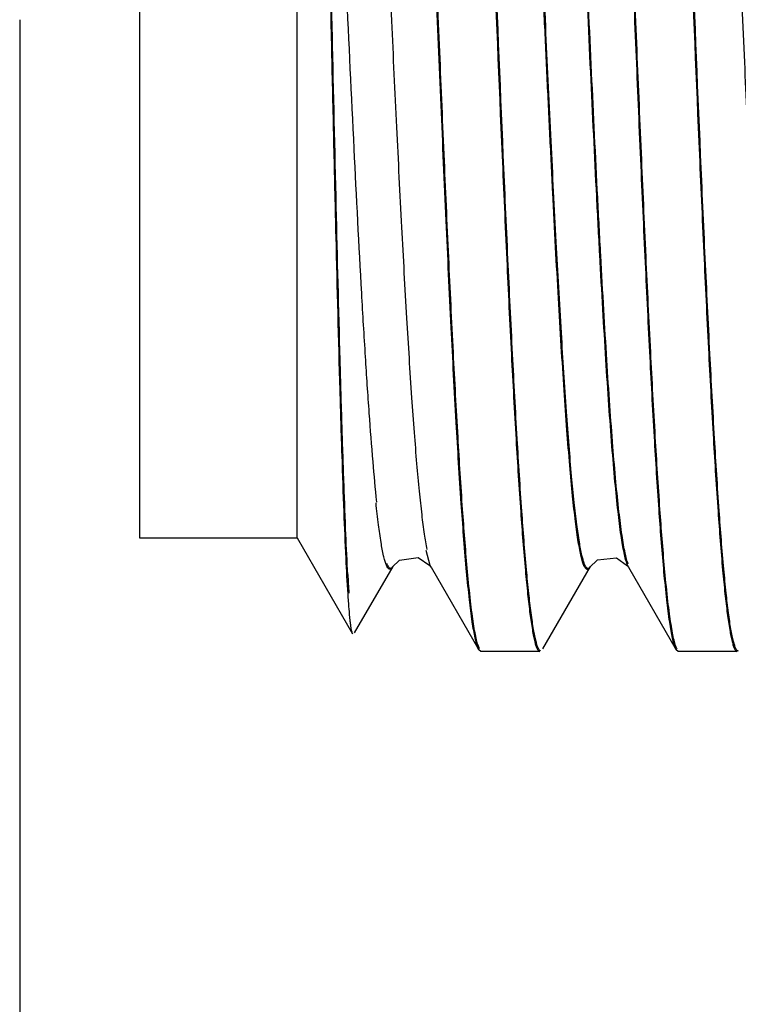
# Model space of a CAD drawing. Header units: inches. Extents: x 0.2 to 16.8, y 0.2 to 10.8.
# Tile 14 of 42: x 8.657 to 8.771, y 5.459 to 5.615. Entities that reach past the tile are written whole.
import ezdxf

# ---------------------------------------------------------------- set-up
doc = ezdxf.new("R2010")
doc.units = ezdxf.units.IN
doc.header["$LTSCALE"] = 0.935
doc.header["$MEASUREMENT"] = 0
doc.layers.get('0').update_dxf_attribs({"linetype": 'CONTINUOUS'})

msp = doc.modelspace()

# ---------------------------------------------------------------- linework, layer by layer
at = {"color": 7, "linetype": 'CONTINUOUS'}
for p, q in [((8.67645, 5.74327), (8.67645, 5.53327)), ((8.70145, 5.53327), (8.70145, 5.74327)), ((8.65751, 5.61527), (8.6575, 5.3833)), ((8.67645, 5.53327), (8.70145, 5.53327)), ((8.70145, 5.53327), (8.71022, 5.51807)), ((8.71053, 5.51822), (8.71663, 5.52877)), ((8.72261, 5.52869), (8.72265, 5.52863)), ((8.72264, 5.52864), (8.7302, 5.51558)), ((8.72827, 5.52792), (8.72822, 5.52847)), ((8.72842, 5.52793), (8.72837, 5.52848)), ((8.74034, 5.51572), (8.74789, 5.52877)), ((8.75389, 5.52865), (8.75391, 5.52861)), ((8.75391, 5.52862), (8.76147, 5.51556)), ((8.75952, 5.52789), (8.75947, 5.52844)), ((8.75967, 5.52791), (8.75962, 5.52845)), ((8.73019, 5.51559), (8.73006, 5.51586)), ((8.73054, 5.51527), (8.73019, 5.51558)), ((8.73985, 5.51527), (8.73054, 5.51527)), ((8.76146, 5.51557), (8.76132, 5.51584)), ((8.76179, 5.51527), (8.76145, 5.51556)), ((8.7711, 5.51527), (8.76179, 5.51527))]:
    msp.add_line(p, q, dxfattribs=at)
at = {"color": 9, "linetype": 'CONTINUOUS'}
for p, q in [((8.72251, 5.52891), (8.72187, 5.5313)), ((8.72264, 5.52864), (8.72251, 5.52891)), ((8.75383, 5.52876), (8.75369, 5.5291))]:
    msp.add_line(p, q, dxfattribs=at)
at = {"color": 7, "linetype": 'CONTINUOUS'}
for points in [[(8.7165, 5.52864), (8.71764, 5.52975), (8.72057, 5.53016), (8.72246, 5.52891), (8.72261, 5.52869)], [(8.74775, 5.52861), (8.74901, 5.5298), (8.75198, 5.5301), (8.75375, 5.52885), (8.75389, 5.52865)]]:
    msp.add_lwpolyline(points, dxfattribs=at)
msp.add_arc((8.95696, 5.54055), 0.24786, 183.0289, 183.7031, dxfattribs=at)
for points, knots in [([(8.72822, 5.52847), (8.72791, 5.53189), (8.72734, 5.53958), (8.72656, 5.55228), (8.72578, 5.5672), (8.725, 5.58394), (8.72421, 5.60207), (8.72342, 5.62113), (8.72264, 5.64063), (8.72185, 5.66008), (8.72106, 5.67896), (8.72028, 5.69679), (8.71949, 5.71313), (8.71882, 5.72561), (8.71827, 5.73453), (8.71787, 5.74032), (8.71748, 5.74546), (8.71709, 5.7499), (8.7167, 5.75363), (8.71631, 5.75662), (8.71597, 5.75864), (8.71568, 5.75986), (8.71553, 5.76035), (8.71546, 5.76055)], [0, 0, 0, 0, 0.04425, 0.099485, 0.164258, 0.236952, 0.315676, 0.398437, 0.4831, 0.567502, 0.649479, 0.726927, 0.797872, 0.860484, 0.888169, 0.913185, 0.935376, 0.954617, 0.970787, 0.98377, 0.993507, 0.997157, 1, 1, 1, 1]), ([(8.72837, 5.52848), (8.72809, 5.53157), (8.72756, 5.53848), (8.72685, 5.54986), (8.72613, 5.56315), (8.72541, 5.57807), (8.72468, 5.5943), (8.72371, 5.61751), (8.72252, 5.64701), (8.72133, 5.6762), (8.72034, 5.69842), (8.71962, 5.71337), (8.7189, 5.7267), (8.71819, 5.73812), (8.71756, 5.74633), (8.71705, 5.75176), (8.71679, 5.75407), (8.71665, 5.75513)], [0, 0, 0, 0, 0.041007, 0.091604, 0.150671, 0.216964, 0.289037, 0.365343, 0.524001, 0.679307, 0.751489, 0.817921, 0.877157, 0.927948, 0.969172, 0.985933, 1, 1, 1, 1]), ([(8.75947, 5.52844), (8.75919, 5.53154), (8.75866, 5.53849), (8.75795, 5.54992), (8.75723, 5.56328), (8.75651, 5.57826), (8.75578, 5.59454), (8.7548, 5.61782), (8.75362, 5.64739), (8.75242, 5.67662), (8.75143, 5.69884), (8.75071, 5.71377), (8.74999, 5.72706), (8.74927, 5.73842), (8.74865, 5.74656), (8.74813, 5.75193), (8.74787, 5.75422), (8.74773, 5.75525)], [0, 0, 0, 0, 0.041194, 0.092, 0.151288, 0.217804, 0.29009, 0.366587, 0.52552, 0.680887, 0.752998, 0.819283, 0.878294, 0.928781, 0.969623, 0.986167, 1, 1, 1, 1]), ([(8.75962, 5.52845), (8.75934, 5.53155), (8.75881, 5.53848), (8.75809, 5.54989), (8.75737, 5.56324), (8.75665, 5.57821), (8.75592, 5.5945), (8.75494, 5.61779), (8.75376, 5.64739), (8.75256, 5.67665), (8.75157, 5.6989), (8.75085, 5.71385), (8.75013, 5.72716), (8.74941, 5.73854), (8.74878, 5.74669), (8.74826, 5.75207), (8.748, 5.75436), (8.74787, 5.7554)], [0, 0, 0, 0, 0.041057, 0.091754, 0.150961, 0.217424, 0.289683, 0.366177, 0.52516, 0.680627, 0.752795, 0.819137, 0.878201, 0.928731, 0.969605, 0.98616, 1, 1, 1, 1]), ([(8.72653, 5.74837), (8.72681, 5.74528), (8.72734, 5.73836), (8.72806, 5.72696), (8.72878, 5.71362), (8.7295, 5.69863), (8.73023, 5.68233), (8.73121, 5.65901), (8.7324, 5.62937), (8.7336, 5.60006), (8.73459, 5.57778), (8.73531, 5.56281), (8.73604, 5.54948), (8.73675, 5.5381), (8.73738, 5.52994), (8.7379, 5.52457), (8.73816, 5.52228), (8.7383, 5.52124)], [0, 0, 0, 0, 0.040932, 0.091536, 0.15069, 0.217128, 0.289396, 0.365919, 0.52501, 0.680605, 0.752827, 0.81921, 0.878294, 0.928821, 0.969665, 0.986194, 1, 1, 1, 1]), ([(8.72667, 5.74839), (8.72695, 5.74529), (8.72748, 5.73835), (8.7282, 5.72693), (8.72892, 5.71358), (8.72964, 5.69859), (8.73037, 5.68229), (8.73135, 5.65899), (8.73254, 5.62938), (8.73374, 5.6001), (8.73473, 5.57784), (8.73545, 5.56289), (8.73617, 5.54959), (8.73689, 5.53822), (8.73751, 5.53007), (8.73803, 5.52471), (8.7383, 5.52242), (8.73843, 5.52139)], [0, 0, 0, 0, 0.041067, 0.091779, 0.151012, 0.217503, 0.289796, 0.366323, 0.525364, 0.68086, 0.753026, 0.819353, 0.878386, 0.92887, 0.969683, 0.986201, 1, 1, 1, 1]), ([(8.75778, 5.74835), (8.75806, 5.74526), (8.75859, 5.73834), (8.75931, 5.72694), (8.76003, 5.71361), (8.76075, 5.69863), (8.76148, 5.68234), (8.76246, 5.65904), (8.76365, 5.62942), (8.76484, 5.60013), (8.76584, 5.57785), (8.76656, 5.56288), (8.76728, 5.54956), (8.768, 5.53817), (8.76862, 5.53), (8.76914, 5.52462), (8.76941, 5.52233), (8.76954, 5.52129)], [0, 0, 0, 0, 0.040941, 0.091545, 0.150684, 0.217101, 0.289338, 0.365828, 0.524854, 0.680406, 0.752623, 0.819013, 0.878121, 0.928688, 0.969589, 0.986153, 1, 1, 1, 1]), ([(8.75793, 5.74836), (8.7582, 5.74526), (8.75873, 5.73833), (8.75945, 5.72691), (8.76017, 5.71357), (8.76089, 5.69859), (8.76162, 5.6823), (8.7626, 5.65901), (8.76379, 5.62942), (8.76498, 5.60016), (8.76597, 5.57792), (8.7667, 5.56297), (8.76742, 5.54966), (8.76813, 5.53829), (8.76876, 5.53013), (8.76928, 5.52476), (8.76954, 5.52247), (8.76968, 5.52143)], [0, 0, 0, 0, 0.041079, 0.091792, 0.151011, 0.217482, 0.289745, 0.366239, 0.525215, 0.680666, 0.752826, 0.819159, 0.878215, 0.928738, 0.969607, 0.986161, 1, 1, 1, 1]), ([(8.70949, 5.5244), (8.70937, 5.52628), (8.70914, 5.53061), (8.70884, 5.53791), (8.70853, 5.54677), (8.70809, 5.56128), (8.70768, 5.57734), (8.70728, 5.59471), (8.70696, 5.60886), (8.70663, 5.62344), (8.70621, 5.64301), (8.70569, 5.66665), (8.70505, 5.69289), (8.70459, 5.7094), (8.70433, 5.71694)], [0, 0, 0, 0, 0.029443, 0.067529, 0.113776, 0.167467, 0.293606, 0.364056, 0.437973, 0.514109, 0.591178, 0.742815, 0.882445, 1, 1, 1, 1]), ([(8.70945, 5.52745), (8.70934, 5.52956), (8.70912, 5.53429), (8.70883, 5.54211), (8.70853, 5.55132), (8.7081, 5.56599), (8.7076, 5.58665), (8.7071, 5.60854), (8.70669, 5.62713), (8.70628, 5.64601), (8.70578, 5.66875), (8.70516, 5.69397), (8.70472, 5.70983), (8.70447, 5.71708)], [0, 0, 0, 0, 0.03345, 0.074855, 0.123698, 0.179217, 0.306933, 0.450479, 0.525483, 0.601072, 0.749142, 0.885185, 1, 1, 1, 1]), ([(8.73006, 5.51586), (8.72997, 5.51608), (8.7298, 5.5166), (8.72959, 5.51751), (8.72937, 5.51867), (8.72905, 5.52068), (8.72867, 5.52379), (8.72841, 5.52644), (8.72827, 5.52792)], [0, 0, 0, 0, 0.057397, 0.134072, 0.230207, 0.345818, 0.635125, 1, 1, 1, 1]), ([(8.73032, 5.51573), (8.73022, 5.51591), (8.73004, 5.51637), (8.72981, 5.51722), (8.72958, 5.51834), (8.72935, 5.51974), (8.72911, 5.52141), (8.72878, 5.52417), (8.72856, 5.52637), (8.72842, 5.52793)], [0, 0, 0, 0, 0.049355, 0.120062, 0.212549, 0.326897, 0.463066, 0.620912, 1, 1, 1, 1]), ([(8.76132, 5.51584), (8.76123, 5.51605), (8.76107, 5.51657), (8.76085, 5.51747), (8.76063, 5.51862), (8.7603, 5.52064), (8.75992, 5.52375), (8.75966, 5.52641), (8.75952, 5.52789)], [0, 0, 0, 0, 0.05678, 0.133023, 0.228905, 0.344436, 0.63409, 1, 1, 1, 1]), ([(8.76159, 5.51571), (8.76149, 5.51588), (8.76131, 5.51634), (8.76108, 5.51718), (8.76085, 5.5183), (8.76061, 5.51969), (8.76037, 5.52136), (8.76003, 5.52413), (8.75981, 5.52634), (8.75967, 5.52791)], [0, 0, 0, 0, 0.048553, 0.118695, 0.210851, 0.325096, 0.461382, 0.619566, 1, 1, 1, 1]), ([(8.71017, 5.51819), (8.71014, 5.51829), (8.71007, 5.51854), (8.70999, 5.51897), (8.70991, 5.51955), (8.70979, 5.52059), (8.70964, 5.52222), (8.70954, 5.52361), (8.70949, 5.5244)], [0, 0, 0, 0, 0.049837, 0.121198, 0.214171, 0.328701, 0.621984, 1, 1, 1, 1]), ([(8.7383, 5.52124), (8.73841, 5.52039), (8.73858, 5.5192), (8.73885, 5.51774), (8.73904, 5.5169), (8.73922, 5.51624), (8.73938, 5.5158), (8.73952, 5.51554), (8.73963, 5.51538), (8.73974, 5.51529), (8.73982, 5.51528)], [0, 0, 0, 0, 0.411422, 0.576012, 0.713162, 0.823002, 0.905972, 0.937763, 0.963513, 1, 1, 1, 1]), ([(8.73843, 5.52139), (8.73849, 5.52092), (8.73861, 5.52005), (8.73881, 5.51885), (8.739, 5.51782), (8.73919, 5.51698), (8.73938, 5.51632), (8.73954, 5.51588), (8.73968, 5.51564), (8.73978, 5.51551), (8.73988, 5.51543), (8.73996, 5.51541), (8.73999, 5.51541)], [0, 0, 0, 0, 0.222929, 0.417329, 0.583132, 0.720345, 0.829128, 0.910008, 0.940461, 0.9648, 0.983992, 1, 1, 1, 1]), ([(8.76954, 5.52129), (8.76966, 5.52043), (8.76983, 5.51923), (8.7701, 5.51776), (8.77029, 5.51692), (8.77047, 5.51625), (8.77064, 5.5158), (8.77078, 5.51554), (8.77089, 5.51538), (8.77099, 5.51529), (8.77107, 5.51528)], [0, 0, 0, 0, 0.411767, 0.576499, 0.713757, 0.823658, 0.906608, 0.938341, 0.96398, 1, 1, 1, 1]), ([(8.76968, 5.52143), (8.76974, 5.52097), (8.76986, 5.52009), (8.77005, 5.51887), (8.77025, 5.51784), (8.77044, 5.51699), (8.77063, 5.51632), (8.7708, 5.51589), (8.77094, 5.51564), (8.77105, 5.51549), (8.77117, 5.51541), (8.77124, 5.51541)], [0, 0, 0, 0, 0.223262, 0.417964, 0.584032, 0.721462, 0.830395, 0.911322, 0.941736, 0.965972, 1, 1, 1, 1])]:
    msp.add_open_spline(points, degree=3, knots=knots, dxfattribs=at)
at = {"color": 9, "linetype": 'CONTINUOUS'}
for points, knots in [([(8.75369, 5.5291), (8.75359, 5.52935), (8.75342, 5.52994), (8.75318, 5.53097), (8.75295, 5.53224), (8.7526, 5.53441), (8.75219, 5.53775), (8.75172, 5.54245), (8.75125, 5.54806), (8.75077, 5.55452), (8.7503, 5.56175), (8.74982, 5.56969), (8.74934, 5.57827), (8.74869, 5.59077), (8.74789, 5.60736), (8.74694, 5.62797), (8.74615, 5.64552), (8.74551, 5.65956), (8.74503, 5.66985), (8.74455, 5.67986), (8.74407, 5.68947), (8.74359, 5.6986), (8.74312, 5.70716), (8.74264, 5.71508), (8.74216, 5.72228), (8.74169, 5.72871), (8.74121, 5.73428), (8.7408, 5.73837), (8.74046, 5.74117), (8.74023, 5.74291), (8.73999, 5.74441), (8.73975, 5.74566), (8.73952, 5.74667), (8.73931, 5.74735), (8.73914, 5.74777), (8.73902, 5.74799), (8.7389, 5.74815), (8.73878, 5.74825), (8.73864, 5.74828), (8.73851, 5.74823), (8.73839, 5.74811), (8.73832, 5.74801), (8.73828, 5.74795)], [0, 0, 0, 0, 0.003656, 0.008408, 0.014263, 0.02122, 0.038416, 0.05993, 0.085551, 0.114987, 0.147938, 0.184107, 0.223195, 0.264878, 0.354358, 0.449077, 0.545537, 0.59332, 0.640213, 0.685773, 0.729557, 0.771126, 0.810107, 0.846181, 0.879032, 0.908344, 0.933802, 0.955118, 0.964175, 0.972152, 0.979038, 0.984827, 0.989514, 0.993103, 0.994493, 0.995623, 0.996509, 0.997189, 0.997747, 0.998322, 0.999049, 1, 1, 1, 1]), ([(8.75384, 5.52919), (8.75375, 5.52943), (8.75357, 5.53001), (8.75334, 5.53101), (8.7531, 5.53226), (8.75276, 5.53442), (8.75234, 5.53773), (8.75187, 5.5424), (8.7514, 5.54799), (8.75092, 5.55442), (8.75045, 5.56163), (8.74997, 5.56956), (8.74949, 5.57814), (8.74884, 5.59064), (8.74803, 5.60723), (8.74709, 5.62786), (8.74629, 5.64543), (8.74565, 5.65949), (8.74517, 5.6698), (8.74469, 5.67983), (8.74421, 5.68946), (8.74374, 5.69861), (8.74326, 5.70719), (8.74278, 5.71513), (8.7423, 5.72235), (8.74182, 5.72879), (8.74135, 5.73438), (8.74094, 5.73848), (8.7406, 5.74129), (8.74036, 5.74303), (8.74012, 5.74454), (8.73989, 5.7458), (8.73965, 5.74681), (8.73945, 5.74749), (8.73927, 5.74791), (8.73915, 5.74813), (8.73904, 5.74829), (8.73891, 5.74839), (8.73878, 5.74842), (8.73864, 5.74837), (8.73852, 5.74826), (8.73845, 5.74815), (8.73842, 5.74809)], [0, 0, 0, 0, 0.003567, 0.008232, 0.014003, 0.020878, 0.037919, 0.059294, 0.084797, 0.114133, 0.147005, 0.183112, 0.222154, 0.263809, 0.353286, 0.448062, 0.544626, 0.592474, 0.639439, 0.685076, 0.72894, 0.770592, 0.809653, 0.845805, 0.87873, 0.908111, 0.933631, 0.955001, 0.964082, 0.97208, 0.978984, 0.984789, 0.989489, 0.993088, 0.994483, 0.995616, 0.996505, 0.997187, 0.997745, 0.998321, 0.999048, 1, 1, 1, 1]), ([(8.78423, 5.53304), (8.78405, 5.53415), (8.78372, 5.53664), (8.78328, 5.5408), (8.78283, 5.54578), (8.78219, 5.55392), (8.78143, 5.56578), (8.78054, 5.58174), (8.77964, 5.59958), (8.77875, 5.61872), (8.77786, 5.63853), (8.7771, 5.65514), (8.7765, 5.66826), (8.77604, 5.67778), (8.77559, 5.68697), (8.77514, 5.69576), (8.77468, 5.70407), (8.77423, 5.71183), (8.77378, 5.71897), (8.77333, 5.72543), (8.77288, 5.73116), (8.77243, 5.73613), (8.77204, 5.73977), (8.77172, 5.74226), (8.7715, 5.7438), (8.77127, 5.74512), (8.77105, 5.74621), (8.77083, 5.74708), (8.77063, 5.74766), (8.77047, 5.748), (8.77036, 5.74818), (8.77024, 5.74831), (8.77012, 5.74838), (8.77, 5.74839), (8.76987, 5.74833), (8.76976, 5.74822), (8.76969, 5.74812), (8.76966, 5.74806)], [0, 0, 0, 0, 0.015491, 0.034848, 0.057939, 0.084626, 0.147963, 0.222557, 0.305902, 0.395372, 0.487923, 0.580421, 0.625676, 0.669781, 0.712382, 0.753128, 0.791664, 0.827637, 0.86072, 0.890679, 0.917308, 0.940399, 0.95975, 0.96796, 0.975161, 0.981333, 0.986477, 0.990601, 0.993722, 0.99492, 0.995889, 0.996652, 0.997252, 0.997778, 0.998353, 0.999076, 1, 1, 1, 1]), ([(8.77718, 5.53383), (8.77703, 5.53487), (8.77674, 5.53718), (8.77634, 5.54097), (8.77593, 5.54542), (8.77537, 5.55256), (8.77468, 5.56287), (8.77388, 5.57669), (8.77308, 5.59215), (8.77228, 5.60885), (8.77148, 5.62633), (8.77067, 5.64415), (8.76987, 5.6618), (8.76907, 5.67883), (8.76827, 5.69479), (8.76747, 5.70924), (8.76678, 5.72015), (8.76622, 5.72784), (8.76581, 5.73274), (8.76541, 5.73701), (8.76501, 5.74063), (8.76462, 5.74356), (8.76432, 5.74528), (8.76416, 5.74601)], [0, 0, 0, 0, 0.014851, 0.032833, 0.053849, 0.077799, 0.133945, 0.199637, 0.273053, 0.352351, 0.435445, 0.520058, 0.603908, 0.684778, 0.760593, 0.829299, 0.888923, 0.91487, 0.938039, 0.95828, 0.975445, 0.98939, 1, 1, 1, 1]), ([(8.74653, 5.53051), (8.74637, 5.5312), (8.74607, 5.53283), (8.74567, 5.53562), (8.74527, 5.5391), (8.74487, 5.54325), (8.74447, 5.54804), (8.74391, 5.55559), (8.74322, 5.56634), (8.74242, 5.58061), (8.74162, 5.59643), (8.74082, 5.61336), (8.74002, 5.63097), (8.73921, 5.64877), (8.73841, 5.66629), (8.73761, 5.68308), (8.73681, 5.69867), (8.73602, 5.71265), (8.73533, 5.72312), (8.73476, 5.73043), (8.73436, 5.73501), (8.73396, 5.73894), (8.73367, 5.74133), (8.73352, 5.74242)], [0, 0, 0, 0, 0.010018, 0.023297, 0.039807, 0.059488, 0.082182, 0.107705, 0.166488, 0.234345, 0.309616, 0.390195, 0.473897, 0.558531, 0.641891, 0.721757, 0.795916, 0.862402, 0.919599, 0.94422, 0.965929, 0.984549, 1, 1, 1, 1]), ([(8.722, 5.53144), (8.72185, 5.53224), (8.72156, 5.53406), (8.72117, 5.53714), (8.72078, 5.54085), (8.72038, 5.54519), (8.71999, 5.55012), (8.71944, 5.5578), (8.71876, 5.56863), (8.71798, 5.5829), (8.71719, 5.5986), (8.71641, 5.61531), (8.71562, 5.63262), (8.71483, 5.65007), (8.71405, 5.66723), (8.71326, 5.68365), (8.71248, 5.6989), (8.7117, 5.71261), (8.71092, 5.72442), (8.71024, 5.73292), (8.70968, 5.73854), (8.70939, 5.74094), (8.70925, 5.74204)], [0, 0, 0, 0, 0.011536, 0.026244, 0.044005, 0.064692, 0.088176, 0.114328, 0.174085, 0.242452, 0.317548, 0.397478, 0.48028, 0.563817, 0.645919, 0.724435, 0.797429, 0.863105, 0.919672, 0.965616, 0.984306, 1, 1, 1, 1]), ([(8.74775, 5.52861), (8.74772, 5.52855), (8.74765, 5.52845), (8.74754, 5.52834), (8.74742, 5.52828), (8.74729, 5.52829), (8.74717, 5.52836), (8.74706, 5.52848), (8.74695, 5.52866), (8.74679, 5.529), (8.7466, 5.52956), (8.74638, 5.5304), (8.74616, 5.53146), (8.74594, 5.53274), (8.74571, 5.53422), (8.7454, 5.53662), (8.74502, 5.54015), (8.74457, 5.54497), (8.74413, 5.55056), (8.74369, 5.55686), (8.74324, 5.56381), (8.74279, 5.57137), (8.74235, 5.57947), (8.7419, 5.58806), (8.74146, 5.59706), (8.74101, 5.6064), (8.74041, 5.61929), (8.73967, 5.63565), (8.73878, 5.65522), (8.7379, 5.67424), (8.73702, 5.6921), (8.73614, 5.7082), (8.73538, 5.72028), (8.73476, 5.72869), (8.73432, 5.73392), (8.73388, 5.73837), (8.73355, 5.74107), (8.73338, 5.74228)], [0, 0, 0, 0, 0.000921, 0.00164, 0.002212, 0.002734, 0.003329, 0.004083, 0.005041, 0.006223, 0.009293, 0.013333, 0.018355, 0.024358, 0.031342, 0.039301, 0.058122, 0.080709, 0.106832, 0.136245, 0.168699, 0.203948, 0.241741, 0.281802, 0.323781, 0.367315, 0.412041, 0.503617, 0.595599, 0.685047, 0.769014, 0.844676, 0.909763, 0.937684, 0.962174, 0.982989, 1, 1, 1, 1]), ([(8.71405, 5.53895), (8.71383, 5.54107), (8.7134, 5.54575), (8.71281, 5.55342), (8.71222, 5.56231), (8.7114, 5.57626), (8.7104, 5.59567), (8.70924, 5.62053), (8.70807, 5.64642), (8.70691, 5.67185), (8.70575, 5.69535), (8.70491, 5.71021), (8.70447, 5.71708)], [0, 0, 0, 0, 0.035816, 0.07908, 0.129268, 0.185754, 0.313955, 0.456123, 0.604283, 0.749797, 0.884192, 1, 1, 1, 1]), ([(8.71552, 5.52906), (8.71544, 5.52926), (8.7153, 5.52972), (8.71501, 5.53088), (8.71467, 5.53277), (8.71428, 5.53556), (8.71404, 5.53765), (8.71392, 5.53881)], [0, 0, 0, 0, 0.064572, 0.146353, 0.362432, 0.647794, 1, 1, 1, 1]), ([(8.74788, 5.52875), (8.74784, 5.52867), (8.74775, 5.52854), (8.74758, 5.52843), (8.74746, 5.52843), (8.74737, 5.52846), (8.74728, 5.52853), (8.74716, 5.52867), (8.74701, 5.52894), (8.74685, 5.52935), (8.74668, 5.52989), (8.74658, 5.53029), (8.74653, 5.53051)], [0, 0, 0, 0, 0.096878, 0.16392, 0.19307, 0.224207, 0.260662, 0.304545, 0.418766, 0.571805, 0.765327, 1, 1, 1, 1]), ([(8.7165, 5.52863), (8.71646, 5.52857), (8.71639, 5.52847), (8.71627, 5.52835), (8.71613, 5.52829), (8.716, 5.52832), (8.71587, 5.52841), (8.71569, 5.52865), (8.71559, 5.52889), (8.71552, 5.52906)], [0, 0, 0, 0, 0.139651, 0.247068, 0.33195, 0.412662, 0.510018, 0.636935, 1, 1, 1, 1]), ([(8.71663, 5.52878), (8.7166, 5.52871), (8.71652, 5.52861), (8.7164, 5.52849), (8.71627, 5.52843), (8.71613, 5.52846), (8.716, 5.52856), (8.71582, 5.5288), (8.71572, 5.52903), (8.71565, 5.5292)], [0, 0, 0, 0, 0.139651, 0.247068, 0.33195, 0.412662, 0.510018, 0.636935, 1, 1, 1, 1])]:
    msp.add_open_spline(points, degree=3, knots=knots, dxfattribs=at)

doc.saveas('drawing.dxf')
